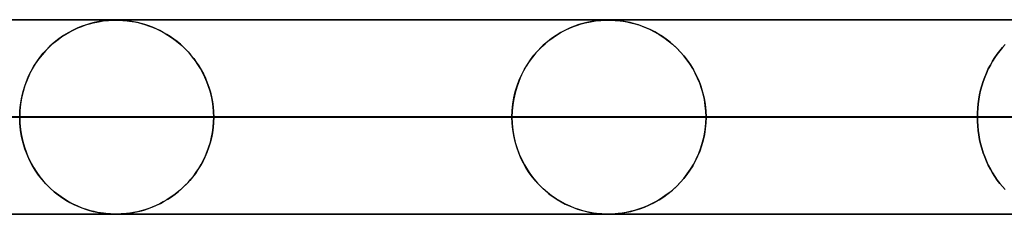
# Model space of a CAD drawing. Header units: millimetres. Extents: x -625 to 625, y -732 to 732.
# Tile 4 of 48: x -309 to -258, y 721 to 732. Entities that reach past the tile are written whole.
import ezdxf

# ---------------------------------------------------------------- set-up
doc = ezdxf.new("R2010")
doc.units = ezdxf.units.MM
doc.layers.add('HIDDEN', color=7, linetype='Continuous')
doc.layers.add('THICK', color=7, linetype='Continuous')

msp = doc.modelspace()

# ---------------------------------------------------------------- linework, layer by layer
at = {"layer": 'HIDDEN'}
for p, q in [((0, 731.49), (-501.5, 731.49)), ((-245.21, 731.48), (-481.175, 731.48)), ((-305.866, 731.074), (-306.104, 730.963)), ((-306.063, 730.983), (-305.86, 731.076)), ((-305.636, 731.166), (-305.866, 731.074)), ((-305.86, 731.076), (-305.658, 731.158)), ((-305.658, 731.158), (-305.459, 731.229)), ((-305.417, 731.243), (-305.636, 731.166)), ((-305.459, 731.229), (-305.263, 731.289)), ((-305.21, 731.304), (-305.417, 731.243)), ((-305.263, 731.289), (-305.071, 731.34)), ((-305.018, 731.353), (-305.21, 731.304)), ((-305.071, 731.34), (-304.885, 731.381)), ((-304.842, 731.39), (-305.018, 731.353)), ((-304.885, 731.381), (-304.71, 731.414)), ((-304.685, 731.418), (-304.842, 731.39)), ((-304.71, 731.414), (-304.552, 731.437)), ((-304.546, 731.438), (-304.685, 731.418)), ((-304.552, 731.437), (-304.41, 731.454)), ((-304.415, 731.453), (-304.546, 731.438)), ((-304.288, 731.465), (-304.415, 731.453)), ((-304.41, 731.454), (-304.283, 731.465)), ((-304.172, 731.473), (-304.288, 731.465)), ((-304.283, 731.465), (-304.17, 731.473)), ((-304.071, 731.477), (-304.172, 731.473)), ((-304.17, 731.473), (-304.071, 731.477)), ((-304.071, 731.477), (-303.982, 731.479)), ((-303.982, 731.479), (-304.071, 731.477)), ((-303.982, 731.479), (-303.899, 731.48)), ((-303.9, 731.48), (-303.982, 731.479)), ((-303.817, 731.479), (-303.9, 731.48)), ((-303.899, 731.48), (-303.819, 731.479)), ((-303.819, 731.479), (-303.734, 731.477)), ((-303.729, 731.477), (-303.817, 731.479)), ((-303.734, 731.477), (-303.641, 731.473)), ((-303.625, 731.472), (-303.729, 731.477)), ((-303.641, 731.473), (-303.538, 731.467)), ((-303.498, 731.464), (-303.625, 731.472)), ((-303.538, 731.467), (-303.431, 731.458)), ((-303.347, 731.449), (-303.498, 731.464)), ((-303.431, 731.458), (-303.322, 731.446)), ((-303.175, 731.427), (-303.347, 731.449)), ((-303.322, 731.446), (-303.203, 731.431)), ((-303.203, 731.431), (-303.069, 731.411)), ((-302.986, 731.396), (-303.175, 731.427)), ((-303.069, 731.411), (-302.921, 731.383)), ((-302.792, 731.356), (-302.986, 731.396)), ((-302.921, 731.383), (-302.761, 731.349)), ((-302.598, 731.308), (-302.792, 731.356)), ((-302.761, 731.349), (-302.59, 731.306)), ((-302.405, 731.252), (-302.598, 731.308)), ((-302.59, 731.306), (-302.408, 731.253)), ((-302.408, 731.253), (-302.217, 731.189)), ((-302.213, 731.188), (-302.405, 731.252)), ((-302.217, 731.189), (-302.018, 731.114)), ((-302.023, 731.116), (-302.213, 731.188)), ((-301.834, 731.035), (-302.023, 731.116)), ((-302.018, 731.114), (-301.813, 731.026)), ((-301.646, 730.946), (-301.834, 731.035)), ((-301.813, 731.026), (-301.61, 730.928)), ((-280.778, 730.963), (-280.569, 731.061)), ((-280.534, 731.076), (-280.772, 730.966)), ((-280.569, 731.061), (-280.361, 731.147)), ((-280.304, 731.169), (-280.534, 731.076)), ((-280.361, 731.147), (-280.157, 731.221)), ((-280.083, 731.245), (-280.304, 731.169)), ((-280.157, 731.221), (-279.956, 731.284)), ((-279.874, 731.307), (-280.083, 731.245)), ((-279.956, 731.284), (-279.76, 731.337)), ((-279.678, 731.356), (-279.874, 731.307)), ((-279.76, 731.337), (-279.57, 731.379)), ((-279.495, 731.394), (-279.678, 731.356)), ((-279.57, 731.379), (-279.392, 731.412)), ((-279.325, 731.423), (-279.495, 731.394)), ((-279.392, 731.412), (-279.229, 731.437)), ((-279.168, 731.445), (-279.325, 731.423)), ((-279.229, 731.437), (-279.084, 731.454)), ((-279.027, 731.459), (-279.168, 731.445)), ((-279.084, 731.454), (-278.955, 731.466)), ((-278.901, 731.469), (-279.027, 731.459)), ((-278.955, 731.466), (-278.843, 731.473)), ((-278.786, 731.476), (-278.901, 731.469)), ((-278.843, 731.473), (-278.744, 731.477)), ((-278.678, 731.479), (-278.786, 731.476)), ((-278.744, 731.477), (-278.656, 731.479)), ((-278.575, 731.48), (-278.678, 731.479)), ((-278.656, 731.479), (-278.574, 731.48)), ((-278.473, 731.479), (-278.575, 731.48)), ((-278.574, 731.48), (-278.495, 731.479)), ((-278.495, 731.479), (-278.412, 731.477)), ((-278.359, 731.475), (-278.473, 731.479)), ((-278.412, 731.477), (-278.32, 731.474)), ((-278.22, 731.467), (-278.359, 731.475)), ((-278.32, 731.474), (-278.215, 731.467)), ((-278.051, 731.453), (-278.22, 731.467)), ((-278.215, 731.467), (-278.096, 731.457)), ((-278.096, 731.457), (-277.958, 731.442)), ((-277.858, 731.428), (-278.051, 731.453)), ((-277.958, 731.442), (-277.798, 731.419)), ((-277.648, 731.393), (-277.858, 731.428)), ((-277.798, 731.419), (-277.614, 731.387)), ((-277.436, 731.349), (-277.648, 731.393)), ((-277.614, 731.387), (-277.411, 731.343)), ((-277.224, 731.295), (-277.436, 731.349)), ((-277.411, 731.343), (-277.189, 731.285)), ((-277.012, 731.23), (-277.224, 731.295)), ((-277.189, 731.285), (-276.952, 731.211)), ((-276.8, 731.156), (-277.012, 731.23)), ((-276.952, 731.211), (-276.702, 731.118)), ((-276.591, 731.072), (-276.8, 731.156)), ((-276.702, 731.118), (-276.444, 731.006)), ((-276.383, 730.977), (-276.591, 731.072)), ((-276.444, 731.006), (-276.191, 730.879)), ((-306.842, 730.51), (-307.073, 730.327)), ((-306.876, 730.484), (-306.675, 730.629)), ((-306.598, 730.68), (-306.842, 730.51)), ((-306.675, 730.629), (-306.471, 730.76)), ((-306.349, 730.832), (-306.598, 730.68)), ((-306.471, 730.76), (-306.267, 730.878)), ((-306.104, 730.963), (-306.349, 730.832)), ((-306.267, 730.878), (-306.063, 730.983)), ((-301.461, 730.849), (-301.646, 730.946)), ((-301.61, 730.928), (-301.412, 730.822)), ((-301.279, 730.743), (-301.461, 730.849)), ((-301.412, 730.822), (-301.22, 730.707)), ((-301.1, 730.629), (-301.279, 730.743)), ((-301.22, 730.707), (-301.033, 730.584)), ((-300.923, 730.506), (-301.1, 730.629)), ((-301.033, 730.584), (-300.852, 730.453)), ((-300.751, 730.374), (-300.923, 730.506)), ((-281.482, 730.535), (-281.701, 730.365)), ((-281.619, 730.431), (-281.411, 730.586)), ((-281.253, 730.692), (-281.482, 730.535)), ((-281.411, 730.586), (-281.2, 730.726)), ((-281.015, 730.837), (-281.253, 730.692)), ((-281.2, 730.726), (-280.989, 730.851)), ((-280.772, 730.966), (-281.015, 730.837)), ((-280.989, 730.851), (-280.778, 730.963)), ((-276.178, 730.872), (-276.383, 730.977)), ((-276.191, 730.879), (-275.946, 730.739)), ((-275.975, 730.757), (-276.178, 730.872)), ((-275.776, 730.631), (-275.975, 730.757)), ((-275.946, 730.739), (-275.71, 730.586)), ((-275.581, 730.494), (-275.776, 730.631)), ((-275.71, 730.586), (-275.484, 730.421)), ((-275.39, 730.347), (-275.581, 730.494)), ((-307.293, 730.131), (-307.501, 729.922)), ((-307.454, 729.971), (-307.267, 730.155)), ((-307.073, 730.327), (-307.293, 730.131)), ((-307.267, 730.155), (-307.074, 730.326)), ((-307.074, 730.326), (-306.876, 730.484)), ((-300.852, 730.453), (-300.677, 730.314)), ((-300.582, 730.233), (-300.751, 730.374)), ((-300.677, 730.314), (-300.508, 730.167)), ((-300.417, 730.083), (-300.582, 730.233)), ((-300.508, 730.167), (-300.345, 730.013)), ((-300.258, 729.924), (-300.417, 730.083)), ((-300.345, 730.013), (-300.19, 729.852)), ((-282.108, 729.992), (-282.295, 729.788)), ((-282.211, 729.882), (-282.02, 730.079)), ((-281.91, 730.184), (-282.108, 729.992)), ((-282.02, 730.079), (-281.822, 730.262)), ((-281.701, 730.365), (-281.91, 730.184)), ((-281.822, 730.262), (-281.619, 730.431)), ((-275.484, 730.421), (-275.267, 730.243)), ((-275.204, 730.189), (-275.39, 730.347)), ((-275.267, 730.243), (-275.06, 730.054)), ((-275.024, 730.019), (-275.204, 730.189)), ((-275.06, 730.054), (-274.863, 729.853)), ((-274.849, 729.838), (-275.024, 730.019)), ((-258.422, 729.904), (-258.287, 730.065)), ((-258.287, 730.065), (-258.422, 729.904)), ((-258.287, 730.065), (-258.144, 730.22)), ((-258.144, 730.22), (-258.287, 730.065)), ((-307.968, 729.341), (-307.805, 729.564)), ((-307.695, 729.701), (-307.877, 729.469)), ((-307.805, 729.564), (-307.634, 729.774)), ((-307.501, 729.922), (-307.695, 729.701)), ((-307.634, 729.774), (-307.454, 729.971)), ((-300.103, 729.756), (-300.258, 729.924)), ((-300.19, 729.852), (-300.041, 729.684)), ((-299.954, 729.578), (-300.103, 729.756)), ((-300.041, 729.684), (-299.898, 729.506)), ((-299.811, 729.39), (-299.954, 729.578)), ((-299.898, 729.506), (-299.762, 729.32)), ((-282.47, 729.574), (-282.635, 729.349)), ((-282.568, 729.444), (-282.394, 729.67)), ((-282.295, 729.788), (-282.47, 729.574)), ((-282.394, 729.67), (-282.211, 729.882)), ((-274.863, 729.853), (-274.677, 729.64)), ((-274.681, 729.645), (-274.849, 729.838)), ((-274.52, 729.439), (-274.681, 729.645)), ((-274.677, 729.64), (-274.501, 729.414)), ((-258.797, 729.365), (-258.678, 729.553)), ((-258.678, 729.553), (-258.797, 729.365)), ((-258.678, 729.553), (-258.553, 729.733)), ((-258.553, 729.733), (-258.678, 729.553)), ((-258.553, 729.733), (-258.422, 729.904)), ((-258.422, 729.904), (-258.553, 729.733)), ((-308.2, 728.969), (-308.342, 728.698)), ((-308.262, 728.856), (-308.121, 729.105)), ((-308.045, 729.225), (-308.2, 728.969)), ((-308.121, 729.105), (-307.968, 729.341)), ((-307.877, 729.469), (-308.045, 729.225)), ((-299.676, 729.192), (-299.811, 729.39)), ((-299.762, 729.32), (-299.633, 729.126)), ((-299.547, 728.985), (-299.676, 729.192)), ((-299.633, 729.126), (-299.511, 728.922)), ((-299.428, 728.769), (-299.547, 728.985)), ((-282.789, 729.112), (-282.931, 728.862)), ((-282.883, 728.949), (-282.731, 729.204)), ((-282.635, 729.349), (-282.789, 729.112)), ((-282.731, 729.204), (-282.568, 729.444)), ((-274.368, 729.222), (-274.52, 729.439)), ((-274.501, 729.414), (-274.336, 729.174)), ((-274.224, 728.993), (-274.368, 729.222)), ((-274.336, 729.174), (-274.182, 728.92)), ((-274.091, 728.752), (-274.224, 728.993)), ((-259.014, 728.965), (-258.909, 729.169)), ((-258.909, 729.169), (-259.014, 728.965)), ((-258.909, 729.169), (-258.797, 729.365)), ((-258.797, 729.365), (-258.909, 729.169)), ((-308.507, 728.32), (-308.391, 728.594)), ((-308.342, 728.698), (-308.47, 728.414)), ((-308.391, 728.594), (-308.262, 728.856)), ((-299.511, 728.922), (-299.397, 728.709)), ((-299.318, 728.543), (-299.428, 728.769)), ((-299.397, 728.709), (-299.292, 728.488)), ((-299.218, 728.31), (-299.318, 728.543)), ((-299.292, 728.488), (-299.198, 728.258)), ((-283.061, 728.599), (-283.177, 728.324)), ((-283.148, 728.398), (-283.023, 728.68)), ((-282.931, 728.862), (-283.061, 728.599)), ((-283.023, 728.68), (-282.883, 728.949)), ((-274.182, 728.92), (-274.041, 728.652)), ((-273.97, 728.5), (-274.091, 728.752)), ((-274.041, 728.652), (-273.914, 728.371)), ((-273.861, 728.238), (-273.97, 728.5)), ((-259.278, 728.32), (-259.199, 728.54)), ((-259.199, 728.54), (-259.278, 728.32)), ((-259.199, 728.54), (-259.111, 728.756)), ((-259.111, 728.756), (-259.199, 728.54)), ((-259.111, 728.756), (-259.014, 728.965)), ((-259.014, 728.965), (-259.111, 728.756)), ((-308.693, 727.738), (-308.608, 728.035)), ((-308.581, 728.116), (-308.675, 727.807)), ((-308.608, 728.035), (-308.507, 728.32)), ((-308.47, 728.414), (-308.581, 728.116)), ((-299.128, 728.068), (-299.218, 728.31)), ((-299.198, 728.258), (-299.113, 728.021)), ((-299.051, 727.818), (-299.128, 728.068)), ((-299.113, 728.021), (-299.04, 727.778)), ((-283.279, 728.037), (-283.364, 727.741)), ((-283.35, 727.796), (-283.258, 728.103)), ((-283.177, 728.324), (-283.279, 728.037)), ((-283.258, 728.103), (-283.148, 728.398)), ((-273.914, 728.371), (-273.804, 728.078)), ((-273.766, 727.965), (-273.861, 728.238)), ((-273.804, 728.078), (-273.711, 727.775)), ((-273.686, 727.682), (-273.766, 727.965)), ((-259.409, 727.869), (-259.348, 728.096)), ((-259.348, 728.096), (-259.409, 727.869)), ((-259.348, 728.096), (-259.278, 728.32)), ((-259.278, 728.32), (-259.348, 728.096)), ((-308.75, 727.488), (-308.805, 727.16)), ((-308.761, 727.434), (-308.693, 727.738)), ((-308.675, 727.807), (-308.75, 727.488)), ((-298.986, 727.56), (-299.051, 727.818)), ((-299.04, 727.778), (-298.979, 727.529)), ((-298.935, 727.297), (-298.986, 727.56)), ((-298.979, 727.529), (-298.931, 727.275)), ((-283.477, 727.155), (-283.424, 727.479)), ((-283.364, 727.741), (-283.432, 727.436)), ((-283.424, 727.479), (-283.35, 727.796)), ((-273.711, 727.775), (-273.637, 727.463)), ((-273.623, 727.391), (-273.686, 727.682)), ((-273.637, 727.463), (-273.583, 727.143)), ((-259.503, 727.408), (-259.461, 727.639)), ((-259.461, 727.639), (-259.503, 727.408)), ((-259.461, 727.639), (-259.409, 727.869)), ((-259.409, 727.869), (-259.461, 727.639)), ((-308.839, 726.809), (-308.81, 727.124)), ((-308.805, 727.16), (-308.838, 726.827)), ((-308.81, 727.124), (-308.761, 727.434)), ((-298.898, 727.031), (-298.935, 727.297)), ((-298.931, 727.275), (-298.897, 727.015)), ((-298.876, 726.761), (-298.898, 727.031)), ((-298.897, 727.015), (-298.875, 726.753)), ((-283.481, 727.125), (-283.511, 726.809)), ((-283.51, 726.825), (-283.477, 727.155)), ((-283.432, 727.436), (-283.481, 727.125)), ((-273.577, 727.094), (-273.623, 727.391)), ((-273.583, 727.143), (-273.55, 726.818)), ((-273.549, 726.793), (-273.577, 727.094)), ((-259.571, 726.717), (-259.557, 726.946)), ((-259.557, 726.946), (-259.571, 726.717)), ((-259.557, 726.946), (-259.535, 727.177)), ((-259.535, 727.177), (-259.557, 726.946)), ((-259.535, 727.177), (-259.503, 727.408)), ((-259.503, 727.408), (-259.535, 727.177)), ((-251.769, 726.49), (-486.139, 726.49)), ((-486.139, 726.49), (-251.769, 726.49)), ((-476.159, 726.49), (-246.688, 726.49)), ((-246.688, 726.49), (-476.159, 726.49)), ((-238.877, 726.49), (-460.813, 726.49)), ((-460.813, 726.49), (-238.877, 726.49)), ((-450.832, 726.49), (-233.796, 726.49)), ((-233.796, 726.49), (-450.832, 726.49)), ((-225.984, 726.49), (-435.486, 726.49)), ((-435.486, 726.49), (-225.984, 726.49)), ((-425.506, 726.49), (-220.904, 726.49)), ((-220.904, 726.49), (-425.506, 726.49)), ((-213.092, 726.49), (-410.16, 726.49)), ((-410.16, 726.49), (-213.092, 726.49)), ((-400.179, 726.49), (-208.011, 726.49)), ((-208.011, 726.49), (-400.179, 726.49)), ((-200.199, 726.49), (-384.833, 726.49)), ((-384.833, 726.49), (-200.199, 726.49)), ((-374.852, 726.49), (-195.119, 726.49)), ((-195.119, 726.49), (-374.852, 726.49)), ((-187.307, 726.49), (-359.505, 726.49)), ((-359.505, 726.49), (-187.307, 726.49)), ((-349.524, 726.49), (-182.226, 726.49)), ((-182.226, 726.49), (-349.524, 726.49)), ((-174.414, 726.49), (-334.178, 726.49)), ((-334.178, 726.49), (-174.414, 726.49)), ((-324.196, 726.49), (-169.333, 726.49)), ((-169.333, 726.49), (-324.196, 726.49)), ((-308.838, 726.827), (-308.85, 726.49)), ((-308.85, 726.49), (-308.839, 726.809)), ((-308.85, 726.49), (-308.839, 726.171)), ((-161.521, 726.49), (-308.85, 726.49)), ((-308.85, 726.49), (-161.521, 726.49)), ((-308.838, 726.153), (-308.85, 726.49)), ((-298.868, 726.49), (-298.876, 726.761)), ((-298.868, 726.49), (-298.876, 726.219)), ((-298.875, 726.753), (-298.868, 726.49)), ((-298.875, 726.227), (-298.868, 726.49)), ((-298.868, 726.49), (-156.44, 726.49)), ((-156.44, 726.49), (-298.868, 726.49)), ((-283.521, 726.49), (-298.868, 726.49)), ((-298.868, 726.49), (-283.521, 726.49)), ((-283.521, 726.49), (-283.51, 726.825)), ((-283.511, 726.809), (-283.521, 726.49)), ((-283.521, 726.49), (-283.51, 726.155)), ((-148.628, 726.49), (-283.521, 726.49)), ((-283.521, 726.49), (-148.628, 726.49)), ((-283.511, 726.171), (-283.521, 726.49)), ((-273.55, 726.818), (-273.539, 726.49)), ((-273.55, 726.162), (-273.539, 726.49)), ((-273.539, 726.49), (-273.549, 726.793)), ((-273.539, 726.49), (-273.549, 726.187)), ((-273.539, 726.49), (-143.547, 726.49)), ((-143.547, 726.49), (-273.539, 726.49)), ((-258.192, 726.49), (-273.539, 726.49)), ((-273.539, 726.49), (-258.192, 726.49)), ((-259.575, 726.49), (-259.571, 726.717)), ((-259.571, 726.717), (-259.575, 726.49)), ((-259.571, 726.263), (-259.575, 726.49)), ((-259.575, 726.49), (-259.571, 726.263)), ((-251.769, 726.49), (-259.575, 726.49)), ((-259.575, 726.49), (-251.769, 726.49)), ((-135.734, 726.49), (-258.192, 726.49)), ((-258.192, 726.49), (-135.734, 726.49)), ((-308.839, 726.171), (-308.81, 725.856)), ((-308.805, 725.82), (-308.838, 726.153)), ((-298.898, 725.949), (-298.935, 725.683)), ((-298.931, 725.705), (-298.897, 725.965)), ((-298.876, 726.219), (-298.898, 725.949)), ((-298.897, 725.965), (-298.875, 726.227)), ((-283.481, 725.855), (-283.511, 726.171)), ((-283.51, 726.155), (-283.477, 725.825)), ((-273.583, 725.837), (-273.55, 726.162)), ((-273.549, 726.187), (-273.577, 725.886)), ((-259.557, 726.034), (-259.571, 726.263)), ((-259.571, 726.263), (-259.557, 726.034)), ((-259.535, 725.803), (-259.557, 726.034)), ((-259.557, 726.034), (-259.535, 725.803)), ((-308.81, 725.856), (-308.761, 725.546)), ((-308.75, 725.492), (-308.805, 725.82)), ((-308.761, 725.546), (-308.693, 725.242)), ((-308.675, 725.173), (-308.75, 725.492)), ((-299.04, 725.202), (-298.979, 725.451)), ((-298.935, 725.683), (-298.986, 725.42)), ((-298.979, 725.451), (-298.931, 725.705)), ((-283.432, 725.544), (-283.481, 725.855)), ((-283.477, 725.825), (-283.424, 725.501)), ((-283.364, 725.239), (-283.432, 725.544)), ((-283.424, 725.501), (-283.35, 725.184)), ((-273.711, 725.205), (-273.637, 725.517)), ((-273.623, 725.589), (-273.686, 725.298)), ((-273.637, 725.517), (-273.583, 725.837)), ((-273.577, 725.886), (-273.623, 725.589)), ((-259.503, 725.572), (-259.535, 725.803)), ((-259.535, 725.803), (-259.503, 725.572)), ((-259.461, 725.341), (-259.503, 725.572)), ((-259.503, 725.572), (-259.461, 725.341)), ((-308.693, 725.242), (-308.608, 724.945)), ((-308.581, 724.864), (-308.675, 725.173)), ((-308.608, 724.945), (-308.507, 724.66)), ((-299.198, 724.722), (-299.113, 724.959)), ((-299.051, 725.162), (-299.128, 724.912)), ((-299.113, 724.959), (-299.04, 725.202)), ((-298.986, 725.42), (-299.051, 725.162)), ((-283.279, 724.943), (-283.364, 725.239)), ((-283.35, 725.184), (-283.258, 724.877)), ((-283.177, 724.656), (-283.279, 724.943)), ((-273.766, 725.015), (-273.861, 724.742)), ((-273.804, 724.902), (-273.711, 725.205)), ((-273.686, 725.298), (-273.766, 725.015)), ((-259.409, 725.111), (-259.461, 725.341)), ((-259.461, 725.341), (-259.409, 725.111)), ((-259.348, 724.884), (-259.409, 725.111)), ((-259.409, 725.111), (-259.348, 724.884)), ((-308.47, 724.566), (-308.581, 724.864)), ((-308.507, 724.66), (-308.391, 724.386)), ((-308.342, 724.282), (-308.47, 724.566)), ((-299.318, 724.437), (-299.428, 724.211)), ((-299.397, 724.271), (-299.292, 724.492)), ((-299.218, 724.67), (-299.318, 724.437)), ((-299.292, 724.492), (-299.198, 724.722)), ((-299.128, 724.912), (-299.218, 724.67)), ((-283.258, 724.877), (-283.148, 724.582)), ((-283.061, 724.381), (-283.177, 724.656)), ((-283.148, 724.582), (-283.023, 724.299)), ((-273.97, 724.48), (-274.091, 724.228)), ((-274.041, 724.328), (-273.914, 724.609)), ((-273.861, 724.742), (-273.97, 724.48)), ((-273.914, 724.609), (-273.804, 724.902)), ((-259.278, 724.66), (-259.348, 724.884)), ((-259.348, 724.884), (-259.278, 724.66)), ((-259.199, 724.44), (-259.278, 724.66)), ((-259.278, 724.66), (-259.199, 724.44)), ((-259.111, 724.224), (-259.199, 724.44)), ((-259.199, 724.44), (-259.111, 724.224)), ((-308.391, 724.386), (-308.262, 724.124)), ((-308.2, 724.011), (-308.342, 724.282)), ((-308.262, 724.124), (-308.121, 723.875)), ((-308.045, 723.755), (-308.2, 724.011)), ((-299.547, 723.995), (-299.676, 723.788)), ((-299.633, 723.854), (-299.511, 724.058)), ((-299.428, 724.211), (-299.547, 723.995)), ((-299.511, 724.058), (-299.397, 724.271)), ((-282.931, 724.118), (-283.061, 724.381)), ((-283.023, 724.299), (-282.883, 724.031)), ((-282.789, 723.868), (-282.931, 724.118)), ((-282.883, 724.031), (-282.731, 723.776)), ((-274.224, 723.987), (-274.368, 723.758)), ((-274.336, 723.806), (-274.182, 724.06)), ((-274.091, 724.228), (-274.224, 723.987)), ((-274.182, 724.06), (-274.041, 724.328)), ((-259.014, 724.015), (-259.111, 724.224)), ((-259.111, 724.224), (-259.014, 724.015)), ((-258.909, 723.811), (-259.014, 724.015)), ((-259.014, 724.015), (-258.909, 723.811)), ((-308.121, 723.875), (-307.968, 723.639)), ((-307.877, 723.511), (-308.045, 723.755)), ((-307.968, 723.639), (-307.805, 723.416)), ((-307.695, 723.279), (-307.877, 723.511)), ((-307.805, 723.416), (-307.634, 723.206)), ((-299.954, 723.402), (-300.103, 723.224)), ((-300.041, 723.297), (-299.898, 723.474)), ((-299.811, 723.59), (-299.954, 723.402)), ((-299.898, 723.474), (-299.762, 723.66)), ((-299.676, 723.788), (-299.811, 723.59)), ((-299.762, 723.66), (-299.633, 723.854)), ((-282.635, 723.631), (-282.789, 723.868)), ((-282.731, 723.776), (-282.568, 723.536)), ((-282.47, 723.406), (-282.635, 723.631)), ((-282.568, 723.536), (-282.394, 723.31)), ((-282.295, 723.192), (-282.47, 723.406)), ((-274.52, 723.541), (-274.681, 723.335)), ((-274.677, 723.34), (-274.501, 723.566)), ((-274.368, 723.758), (-274.52, 723.541)), ((-274.501, 723.566), (-274.336, 723.806)), ((-258.797, 723.615), (-258.909, 723.811)), ((-258.909, 723.811), (-258.797, 723.615)), ((-258.678, 723.427), (-258.797, 723.615)), ((-258.797, 723.615), (-258.678, 723.427)), ((-258.553, 723.247), (-258.678, 723.427)), ((-258.678, 723.427), (-258.553, 723.247)), ((-307.501, 723.058), (-307.695, 723.279)), ((-307.634, 723.206), (-307.454, 723.009)), ((-307.293, 722.849), (-307.501, 723.058)), ((-307.454, 723.009), (-307.267, 722.825)), ((-300.417, 722.897), (-300.582, 722.747)), ((-300.508, 722.813), (-300.345, 722.967)), ((-300.258, 723.056), (-300.417, 722.897)), ((-300.345, 722.967), (-300.19, 723.128)), ((-300.103, 723.224), (-300.258, 723.056)), ((-300.19, 723.128), (-300.041, 723.297)), ((-282.394, 723.31), (-282.211, 723.098)), ((-282.108, 722.988), (-282.295, 723.192)), ((-282.211, 723.098), (-282.02, 722.901)), ((-281.91, 722.796), (-282.108, 722.988)), ((-282.02, 722.901), (-281.822, 722.718)), ((-275.267, 722.737), (-275.06, 722.926)), ((-275.024, 722.961), (-275.204, 722.791)), ((-275.06, 722.926), (-274.863, 723.127)), ((-274.849, 723.142), (-275.024, 722.961)), ((-274.863, 723.127), (-274.677, 723.34)), ((-274.681, 723.335), (-274.849, 723.142)), ((-258.422, 723.076), (-258.553, 723.247)), ((-258.553, 723.247), (-258.422, 723.076)), ((-258.287, 722.915), (-258.422, 723.076)), ((-258.422, 723.076), (-258.287, 722.915)), ((-258.144, 722.76), (-258.287, 722.915)), ((-258.287, 722.915), (-258.144, 722.76)), ((-307.073, 722.653), (-307.293, 722.849)), ((-307.267, 722.825), (-307.074, 722.654)), ((-307.074, 722.654), (-306.876, 722.496)), ((-306.842, 722.47), (-307.073, 722.653)), ((-306.876, 722.496), (-306.675, 722.351)), ((-306.598, 722.3), (-306.842, 722.47)), ((-301.22, 722.273), (-301.033, 722.396)), ((-300.923, 722.474), (-301.1, 722.351)), ((-301.033, 722.396), (-300.852, 722.527)), ((-300.751, 722.606), (-300.923, 722.474)), ((-300.852, 722.527), (-300.677, 722.666)), ((-300.582, 722.747), (-300.751, 722.606)), ((-300.677, 722.666), (-300.508, 722.813)), ((-281.701, 722.615), (-281.91, 722.796)), ((-281.822, 722.718), (-281.619, 722.549)), ((-281.482, 722.445), (-281.701, 722.615)), ((-281.619, 722.549), (-281.411, 722.394)), ((-281.253, 722.288), (-281.482, 722.445)), ((-281.411, 722.394), (-281.2, 722.254)), ((-275.946, 722.241), (-275.71, 722.394)), ((-275.581, 722.486), (-275.776, 722.349)), ((-275.71, 722.394), (-275.484, 722.559)), ((-275.39, 722.633), (-275.581, 722.486)), ((-275.484, 722.559), (-275.267, 722.737)), ((-275.204, 722.791), (-275.39, 722.633)), ((-306.675, 722.351), (-306.471, 722.22)), ((-306.349, 722.148), (-306.598, 722.3)), ((-306.471, 722.22), (-306.267, 722.102)), ((-306.104, 722.017), (-306.349, 722.148)), ((-306.267, 722.102), (-306.063, 721.997)), ((-305.866, 721.906), (-306.104, 722.017)), ((-306.063, 721.997), (-305.86, 721.904)), ((-305.636, 721.814), (-305.866, 721.906)), ((-305.86, 721.904), (-305.658, 721.822)), ((-301.834, 721.945), (-302.023, 721.864)), ((-302.018, 721.866), (-301.813, 721.954)), ((-301.646, 722.034), (-301.834, 721.945)), ((-301.813, 721.954), (-301.61, 722.052)), ((-301.461, 722.131), (-301.646, 722.034)), ((-301.61, 722.052), (-301.412, 722.158)), ((-301.279, 722.237), (-301.461, 722.131)), ((-301.412, 722.158), (-301.22, 722.273)), ((-301.1, 722.351), (-301.279, 722.237)), ((-281.015, 722.143), (-281.253, 722.288)), ((-281.2, 722.254), (-280.989, 722.129)), ((-280.772, 722.014), (-281.015, 722.143)), ((-280.989, 722.129), (-280.778, 722.017)), ((-280.778, 722.017), (-280.569, 721.919)), ((-280.534, 721.904), (-280.772, 722.014)), ((-280.569, 721.919), (-280.361, 721.833)), ((-280.304, 721.811), (-280.534, 721.904)), ((-276.591, 721.908), (-276.8, 721.824)), ((-276.702, 721.862), (-276.444, 721.974)), ((-276.383, 722.003), (-276.591, 721.908)), ((-276.444, 721.974), (-276.191, 722.101)), ((-276.178, 722.108), (-276.383, 722.003)), ((-276.191, 722.101), (-275.946, 722.241)), ((-275.975, 722.223), (-276.178, 722.108)), ((-275.776, 722.349), (-275.975, 722.223)), ((0, 721.49), (-501.5, 721.49)), ((-481.175, 721.5), (-245.21, 721.5)), ((-481.175, 721.5), (-245.21, 721.5)), ((-455.85, 721.5), (-232.318, 721.5)), ((-430.525, 721.5), (-219.427, 721.5)), ((-405.2, 721.5), (-206.536, 721.5)), ((-379.875, 721.5), (-193.644, 721.5)), ((-354.55, 721.5), (-180.753, 721.5)), ((-329.225, 721.5), (-167.861, 721.5)), ((-305.658, 721.822), (-305.459, 721.751)), ((-305.417, 721.737), (-305.636, 721.814)), ((-305.459, 721.751), (-305.263, 721.691)), ((-305.21, 721.676), (-305.417, 721.737)), ((-305.263, 721.691), (-305.071, 721.64)), ((-305.018, 721.627), (-305.21, 721.676)), ((-305.071, 721.64), (-304.885, 721.599)), ((-304.842, 721.59), (-305.018, 721.627)), ((-304.885, 721.599), (-304.71, 721.566)), ((-304.685, 721.562), (-304.842, 721.59)), ((-304.71, 721.566), (-304.552, 721.543)), ((-304.546, 721.542), (-304.685, 721.562)), ((-304.552, 721.543), (-304.41, 721.526)), ((-304.415, 721.527), (-304.546, 721.542)), ((-304.288, 721.515), (-304.415, 721.527)), ((-304.41, 721.526), (-304.283, 721.515)), ((-304.172, 721.507), (-304.288, 721.515)), ((-304.283, 721.515), (-304.17, 721.507)), ((-304.071, 721.503), (-304.172, 721.507)), ((-304.17, 721.507), (-304.071, 721.503)), ((-304.071, 721.503), (-303.982, 721.501)), ((-303.982, 721.501), (-304.071, 721.503)), ((-303.982, 721.501), (-303.899, 721.5)), ((-303.9, 721.5), (-303.982, 721.501)), ((-303.817, 721.501), (-303.9, 721.5)), ((-303.9, 721.5), (-154.97, 721.5)), ((-303.899, 721.5), (-303.819, 721.501)), ((-303.819, 721.501), (-303.734, 721.503)), ((-303.729, 721.503), (-303.817, 721.501)), ((-303.734, 721.503), (-303.641, 721.507)), ((-303.625, 721.508), (-303.729, 721.503)), ((-303.641, 721.507), (-303.538, 721.513)), ((-303.498, 721.516), (-303.625, 721.508)), ((-303.538, 721.513), (-303.431, 721.522)), ((-303.347, 721.531), (-303.498, 721.516)), ((-303.431, 721.522), (-303.322, 721.534)), ((-303.175, 721.553), (-303.347, 721.531)), ((-303.322, 721.534), (-303.203, 721.549)), ((-303.203, 721.549), (-303.069, 721.569)), ((-302.986, 721.584), (-303.175, 721.553)), ((-303.069, 721.569), (-302.921, 721.597)), ((-302.792, 721.624), (-302.986, 721.584)), ((-302.921, 721.597), (-302.761, 721.631)), ((-302.598, 721.672), (-302.792, 721.624)), ((-302.761, 721.631), (-302.59, 721.674)), ((-302.405, 721.728), (-302.598, 721.672)), ((-302.59, 721.674), (-302.408, 721.727)), ((-302.408, 721.727), (-302.217, 721.791)), ((-302.213, 721.792), (-302.405, 721.728)), ((-302.217, 721.791), (-302.018, 721.866)), ((-302.023, 721.864), (-302.213, 721.792)), ((-280.361, 721.833), (-280.157, 721.759)), ((-280.083, 721.735), (-280.304, 721.811)), ((-280.157, 721.759), (-279.956, 721.696)), ((-279.874, 721.673), (-280.083, 721.735)), ((-279.956, 721.696), (-279.76, 721.643)), ((-279.678, 721.624), (-279.874, 721.673)), ((-279.76, 721.643), (-279.57, 721.601)), ((-279.495, 721.586), (-279.678, 721.624)), ((-279.57, 721.601), (-279.392, 721.568)), ((-279.325, 721.557), (-279.495, 721.586)), ((-279.392, 721.568), (-279.229, 721.543)), ((-279.168, 721.535), (-279.325, 721.557)), ((-279.229, 721.543), (-279.084, 721.526)), ((-279.027, 721.521), (-279.168, 721.535)), ((-279.084, 721.526), (-278.955, 721.514)), ((-278.901, 721.511), (-279.027, 721.521)), ((-278.955, 721.514), (-278.843, 721.507)), ((-278.786, 721.504), (-278.901, 721.511)), ((-278.843, 721.507), (-278.744, 721.503)), ((-278.678, 721.501), (-278.786, 721.504)), ((-278.744, 721.503), (-278.656, 721.5)), ((-278.575, 721.5), (-278.678, 721.501)), ((-278.656, 721.5), (-278.574, 721.5)), ((-278.473, 721.501), (-278.575, 721.5)), ((-278.575, 721.5), (-142.078, 721.5)), ((-278.574, 721.5), (-278.495, 721.501)), ((-278.495, 721.501), (-278.412, 721.503)), ((-278.359, 721.505), (-278.473, 721.501)), ((-278.412, 721.503), (-278.32, 721.506)), ((-278.22, 721.513), (-278.359, 721.505)), ((-278.32, 721.506), (-278.215, 721.513)), ((-278.051, 721.528), (-278.22, 721.513)), ((-278.215, 721.513), (-278.096, 721.523)), ((-278.096, 721.523), (-277.958, 721.538)), ((-277.858, 721.552), (-278.051, 721.528)), ((-277.958, 721.538), (-277.798, 721.561)), ((-277.648, 721.586), (-277.858, 721.552)), ((-277.798, 721.561), (-277.614, 721.593)), ((-277.436, 721.631), (-277.648, 721.586)), ((-277.614, 721.593), (-277.411, 721.637)), ((-277.224, 721.685), (-277.436, 721.631)), ((-277.411, 721.637), (-277.189, 721.695)), ((-277.012, 721.75), (-277.224, 721.685)), ((-277.189, 721.695), (-276.952, 721.77)), ((-276.8, 721.824), (-277.012, 721.75)), ((-276.952, 721.77), (-276.702, 721.862))]:
    msp.add_line(p, q, dxfattribs=at)
at = {"layer": 'THICK'}
for p, q in [((-556.5, 731.5), (0, 731.5)), ((0, 726.5), (-556.5, 726.5))]:
    msp.add_line(p, q, dxfattribs=at)

doc.saveas('drawing.dxf')
